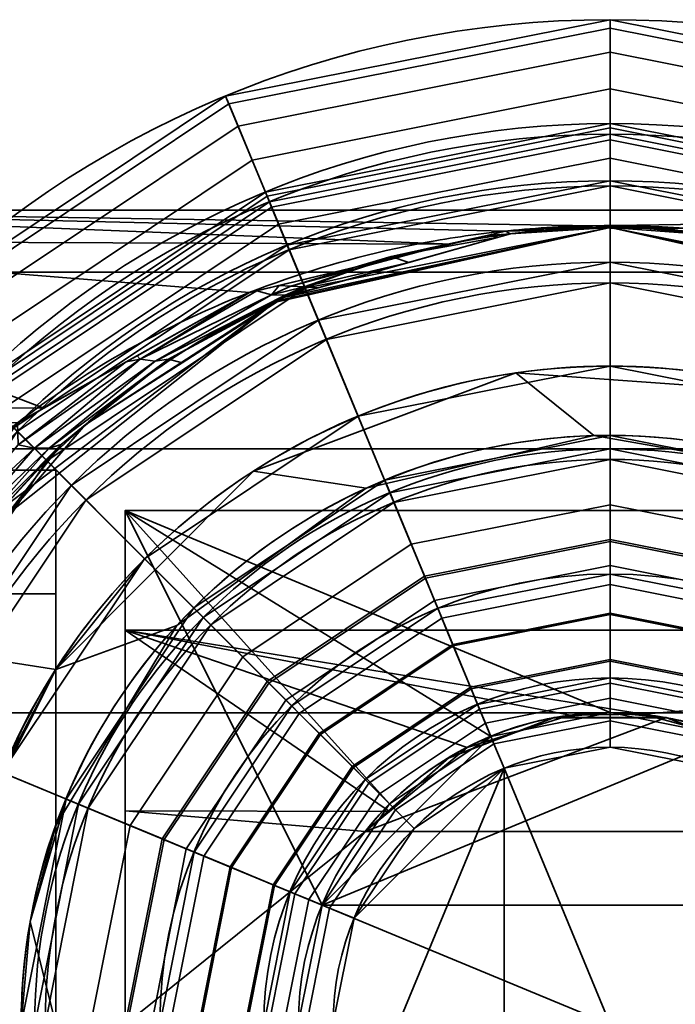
# Model space of a CAD drawing. Header units: millimetres. Extents: x -110 to 110, y -15 to 15.
# Tile 59 of 71: x 71.48 to 80.94, y 0.29 to 14.5. Entities that reach past the tile are written whole.
import ezdxf

# ---------------------------------------------------------------- set-up
doc = ezdxf.new("R2010")
doc.units = ezdxf.units.MM
doc.layers.add('1', color=7, linetype='Continuous', true_color=0xffffff)

msp = doc.modelspace()

# ---------------------------------------------------------------- linework, layer by layer
at = {"layer": '1', "color": 252, "linetype": 'Continuous', "lineweight": 35}
for p, q in [((94.5, 11.75), (65.5, 11.75)), ((65, 8, 2.787), (72, 8, 2.787)), ((72, 8, 2.787), (72, -8, 2.787)), ((73, 7.416, -3), (73, -7.416, -3)), ((95, 7.416, -3), (73, 7.416, -3)), ((72, 5.123, 5.5), (72, 2.872, 5.5)), ((72, 5.123, 6.747), (72, 5.123, 5.5)), ((72, 2.872, 7.97), (72, 2.872, 5.5)), ((76.464, 2.784, -7.5), (83.536, 2.784, -7.5))]:
    msp.add_line(p, q, dxfattribs=at)
for centre, radius in [((80, 0, 79.48), 14.5), ((80, 0, 81.45), 12.847), ((80, 0, 23), 11.5), ((80, 0, 80.728), 8.305), ((80, 0, 86.4), 6.5), ((80, 0, 84.667), 5), ((80, 0, 88.4), 4.5)]:
    msp.add_arc(centre, radius, 0, 180, dxfattribs=at)
at = {"layer": '1', "color": 252, "linetype": 'Continuous', "lineweight": 35, "extrusion": (0, 0, -1)}
for centre, radius, start, end in [((-80, 0, -41.9), 14.5, 0, 180), ((-80, 0, -51.6), 13, 0, 180), ((-80, 0, -79.061), 13, 0, 180), ((-80, 0, -41.9), 13, 0, 180), ((-80, 0, -23.9), 13, 0, 180), ((-80, 0, -80.046), 12.174, 0, 180), ((-80, 0, -23), 12.1, 0, 180), ((-80, 0, -52.5), 12.1, 0, 180), ((-80, 0, -52.5), 11.5, 0, 180), ((-80, 0, -52), 11, 0, 180), ((-80, 0, -50.5), 11, 0, 180), ((-80, 0, -50.5), 10.7, 0, 180), ((-80, 0, -5.5), 9.5, 32.6369, 180), ((-80, 0, -49.3), 9.5, 0, 180), ((-80, 0, -5.5), 8.5, 19.7499, 180), ((-80, 0, -30.5), 8.5, 0, 180), ((-80, 0, -82.278), 8.153, 0, 180), ((-80, 0, -84.247), 6.5, 0, 180), ((-80, 0, -85.9), 5, 0, 180), ((-80, 0, -30.5), 4.5, 0, 180), ((-80, 0, 3), 4.5, 0, 180), ((-80, 0, 7.5), 4.5, 38.2169, 141.7831), ((-80, 0, -86.9), 4, 0, 180)]:
    msp.add_arc(centre, radius, start, end, dxfattribs=at)
at = {"layer": '1', "color": 252, "linetype": 'Continuous', "lineweight": 35, "extrusion": (-1, 0, 0)}
for start, end in [(127.2137, 160.794), (70.1809, 109.8191)]:
    msp.add_arc((0, 0, -72), 8.472, start, end, dxfattribs=at)
at = {"layer": '1', "color": 252, "linetype": 'Continuous', "lineweight": 35, "extrusion": (1, 0, 0)}
msp.add_arc((0, 0, 73), 8, 202.0243, 337.9757, dxfattribs=at)
at = {"layer": '1', "color": 252, "linetype": 'Continuous', "lineweight": 35}
for points, knots in [([(93, 0, 11.75), (93, 0.914, 11.75), (92.744, 2.721, 11.526), (91.407, 5.963, 10.366), (88.687, 8.909, 8.022), (85.421, 10.615, 5.269), (82.944, 11.266, 3.414), (81.339, 11.486, 2.492), (80, 11.549, 2.162), (78.66, 11.486, 2.491), (77.057, 11.266, 3.416), (74.579, 10.615, 5.268), (71.313, 8.908, 8.022), (68.592, 5.963, 10.366), (67.256, 2.721, 11.526), (67, 0.914, 11.75), (67, 0, 11.75)], [0, 0, 0, 0, 0.0625, 0.125, 0.25, 0.375, 0.4375, 0.46875, 0.5, 0.53125, 0.5625, 0.625, 0.75, 0.875, 0.9375, 1, 1, 1, 1]), ([(91.5, 0, 13.25), (91.5, 0.899, 13.25), (91.28, 2.676, 13.005), (90.128, 5.874, 11.731), (87.77, 8.804, 9.137), (84.933, 10.528, 6.089), (82.729, 11.208, 3.955), (81.311, 11.445, 2.886), (80, 11.528, 2.397), (78.688, 11.445, 2.885), (77.272, 11.208, 3.957), (75.066, 10.527, 6.088), (72.23, 8.805, 9.137), (69.872, 5.874, 11.732), (68.72, 2.676, 13.005), (68.5, 0.899, 13.25), (68.5, 0, 13.25)], [0, 0, 0, 0, 0.0625, 0.125, 0.25, 0.375, 0.4375, 0.46875, 0.5, 0.53125, 0.5625, 0.625, 0.75, 0.875, 0.9375, 1, 1, 1, 1]), ([(83.536, 2.784, -7.5), (83.119, 3.313, -7.303), (82.595, 3.737, -7.082), (81.392, 4.332, -6.735), (80.701, 4.498, -6.615), (79.319, 4.502, -6.613), (78.621, 4.336, -6.732), (77.407, 3.74, -7.081), (76.882, 3.314, -7.303), (76.464, 2.784, -7.5)], [0, 0, 0, 0, 0.25, 0.25, 0.5, 0.5, 0.75, 0.75, 1, 1, 1, 1])]:
    msp.add_open_spline(points, degree=3, knots=knots, dxfattribs=at)
for points in [[(70.5, 0, 8.472), (70.5, 1.938, 8.472), (71.122, 3.753, 7.787), (72, 5.123, 6.747)], [(72, 2.872, 7.97), (71.68, 1.98, 8.291), (71.5, 1.003, 8.472), (71.5, 0, 8.472)]]:
    msp.add_open_spline(points, degree=3, dxfattribs=at)
for points in [[(80, 14.5, 79.48), (80, 14.5, 41.9), (74.451, 13.396, 41.9), (74.451, 13.396, 79.48)], [(74.451, 13.396, 41.9), (80, 14.5, 41.9), (80, 13, 41.9), (75.025, 12.01, 41.9)], [(74.497, 13.285, 80.164), (80, 14.379, 80.164), (80, 14.5, 79.48), (74.451, 13.396, 79.48)], [(85.549, 13.396, 79.48), (85.549, 13.396, 41.9), (80, 14.5, 41.9), (80, 14.5, 79.48)], [(80, 14.5, 41.9), (85.549, 13.396, 41.9), (84.975, 12.01, 41.9), (80, 13, 41.9)], [(80, 14.379, 80.164), (85.503, 13.285, 80.164), (85.549, 13.396, 79.48), (80, 14.5, 79.48)], [(74.63, 12.964, 80.766), (80, 14.032, 80.766), (80, 14.379, 80.164), (74.497, 13.285, 80.164)], [(80, 14.032, 80.766), (85.37, 12.964, 80.766), (85.503, 13.285, 80.164), (80, 14.379, 80.164)], [(74.834, 12.472, 81.212), (80, 13.5, 81.212), (80, 14.032, 80.766), (74.63, 12.964, 80.766)], [(80, 13.5, 81.212), (85.166, 12.472, 81.212), (85.37, 12.964, 80.766), (80, 14.032, 80.766)], [(75.084, 11.869, 81.45), (80, 12.847, 81.45), (80, 13.5, 81.212), (74.834, 12.472, 81.212)], [(80, 12.847, 81.45), (84.916, 11.869, 81.45), (85.166, 12.472, 81.212), (80, 13.5, 81.212)], [(74.451, 13.396, 79.48), (74.451, 13.396, 41.9), (69.747, 10.253, 41.9), (69.747, 10.253, 79.48)], [(75.025, 12.01, 41.9), (70.808, 9.192, 41.9), (69.747, 10.253, 41.9), (74.451, 13.396, 41.9)], [(69.832, 10.168, 80.164), (74.497, 13.285, 80.164), (74.451, 13.396, 79.48), (69.747, 10.253, 79.48)], [(70.078, 9.922, 80.766), (74.63, 12.964, 80.766), (74.497, 13.285, 80.164), (69.832, 10.168, 80.164)], [(70.454, 9.546, 81.212), (74.834, 12.472, 81.212), (74.63, 12.964, 80.766), (70.078, 9.922, 80.766)], [(75.025, 12.01, 79.061), (80, 13, 79.061), (80, 12.94, 79.403), (75.048, 11.955, 79.403)], [(75.025, 12.01, 79.061), (75.025, 12.01, 41.9), (80, 13, 41.9), (80, 13, 79.061)], [(75.025, 12.01, 23.9), (80, 13, 23.9), (80, 12.1, 23), (75.37, 11.179, 23)], [(80, 13, 51.6), (75.025, 12.01, 51.6), (75.37, 11.179, 52.5), (80, 12.1, 52.5)], [(75.025, 12.01, 23.9), (75.025, 12.01, 51.6), (80, 13, 51.6), (80, 13, 23.9)], [(75.048, 11.955, 79.403), (80, 12.94, 79.403), (80, 12.766, 79.704), (75.115, 11.794, 79.704)], [(80, 13, 79.061), (84.975, 12.01, 79.061), (84.952, 11.955, 79.403), (80, 12.94, 79.403)], [(80, 13, 79.061), (80, 13, 41.9), (84.975, 12.01, 41.9), (84.975, 12.01, 79.061)], [(80, 13, 23.9), (84.975, 12.01, 23.9), (84.63, 11.179, 23), (80, 12.1, 23)], [(84.975, 12.01, 51.6), (80, 13, 51.6), (80, 12.1, 52.5), (84.63, 11.179, 52.5)], [(80, 13, 23.9), (80, 13, 51.6), (84.975, 12.01, 51.6), (84.975, 12.01, 23.9)], [(80, 12.94, 79.403), (84.952, 11.955, 79.403), (84.885, 11.794, 79.704), (80, 12.766, 79.704)], [(80, 12.847, 81.45), (75.084, 11.869, 81.45), (76.88, 7.532, 82.278), (80, 8.153, 82.278)], [(84.916, 11.869, 81.45), (80, 12.847, 81.45), (80, 8.153, 82.278), (83.12, 7.532, 82.278)], [(75.115, 11.794, 79.704), (80, 12.766, 79.704), (80, 12.5, 79.927), (75.216, 11.548, 79.927)], [(80, 12.766, 79.704), (84.885, 11.794, 79.704), (84.784, 11.548, 79.927), (80, 12.5, 79.927)], [(70.916, 9.084, 81.45), (75.084, 11.869, 81.45), (74.834, 12.472, 81.212), (70.454, 9.546, 81.212)], [(75.216, 11.548, 79.927), (80, 12.5, 79.927), (80, 12.174, 80.046), (75.341, 11.247, 80.046)], [(80, 12.5, 79.927), (84.784, 11.548, 79.927), (84.659, 11.247, 80.046), (80, 12.174, 80.046)], [(80, 8.305, 80.728), (76.822, 7.673, 80.728), (75.341, 11.247, 80.046), (80, 12.174, 80.046)], [(80, 11.5, 23), (75.599, 10.625, 23), (75.37, 11.179, 23), (80, 12.1, 23)], [(80, 12.1, 52.5), (75.37, 11.179, 52.5), (75.599, 10.625, 52.5), (80, 11.5, 52.5)], [(83.178, 7.673, 80.728), (80, 8.305, 80.728), (80, 12.174, 80.046), (84.659, 11.247, 80.046)], [(80, 12.1, 23), (84.63, 11.179, 23), (84.401, 10.625, 23), (80, 11.5, 23)], [(80, 11.5, 52.5), (84.401, 10.625, 52.5), (84.63, 11.179, 52.5), (80, 12.1, 52.5)], [(70.808, 9.192, 79.061), (75.025, 12.01, 79.061), (75.048, 11.955, 79.403), (70.85, 9.15, 79.403)], [(70.808, 9.192, 79.061), (70.808, 9.192, 41.9), (75.025, 12.01, 41.9), (75.025, 12.01, 79.061)], [(70.808, 9.192, 23.9), (75.025, 12.01, 23.9), (75.37, 11.179, 23), (71.444, 8.556, 23)], [(75.025, 12.01, 51.6), (70.808, 9.192, 51.6), (71.444, 8.556, 52.5), (75.37, 11.179, 52.5)], [(70.808, 9.192, 23.9), (70.808, 9.192, 51.6), (75.025, 12.01, 51.6), (75.025, 12.01, 23.9)], [(70.85, 9.15, 79.403), (75.048, 11.955, 79.403), (75.115, 11.794, 79.704), (70.973, 9.027, 79.704)], [(75.084, 11.869, 81.45), (70.916, 9.084, 81.45), (74.235, 5.765, 82.278), (76.88, 7.532, 82.278)], [(94.5, 11.75), (65.5, 11.75), (79.76, 11.526, 2.282)], [(65.5, 11.75), (65.5, 11.309, 3.189), (77.701, 11.261, 3.173)], [(77.701, 11.261, 3.173), (78.492, 11.45, 2.636), (65.5, 11.75)], [(78.492, 11.45, 2.636), (79.76, 11.526, 2.282), (65.5, 11.75)], [(94.5, 10.856, -4.497), (65.5, 10.856, -4.497), (65.5, 11.75), (94.5, 11.75)], [(70.973, 9.027, 79.704), (75.115, 11.794, 79.704), (75.216, 11.548, 79.927), (71.161, 8.839, 79.927)], [(79.76, 11.526, 2.282), (81.063, 11.49, 2.459), (94.5, 11.75)], [(71.161, 8.839, 79.927), (75.216, 11.548, 79.927), (75.341, 11.247, 80.046), (71.392, 8.608, 80.046)], [(79.653, 11.495, 2.592), (79.76, 11.526, 2.282), (79.233, 11.495, 2.429)], [(79.76, 11.526, 2.282), (79.653, 11.495, 2.592), (79.999, 11.493, 2.603)], [(79.999, 11.493, 2.603), (79.993, 11.52, 2.313), (79.76, 11.526, 2.282)], [(79.993, 11.52, 2.313), (79.999, 11.493, 2.603), (80.475, 11.49, 2.618)], [(80.475, 11.49, 2.618), (80.802, 11.497, 2.424), (79.993, 11.52, 2.313)], [(75.194, 10.43, 6.01), (75.185, 10.444, 23), (80, 11.5, 23)], [(80, 11.5, 23), (75.287, 10.49, 5.911), (75.194, 10.43, 6.01)], [(78.56, 11.41, 3.035), (75.287, 10.49, 5.911), (80, 11.5, 23)], [(75.79, 10.163, 52), (80, 11, 52), (80, 11.5, 52.5), (75.599, 10.625, 52.5)], [(77.199, 11.14, 3.514), (76.84, 11.083, 4.041), (78.226, 11.387, 2.935)], [(78.388, 11.361, 3.187), (78.226, 11.387, 2.935), (76.84, 11.083, 4.041)], [(78.226, 11.387, 2.935), (78.183, 11.376, 2.846), (77.199, 11.14, 3.514)], [(78.492, 11.45, 2.636), (78.183, 11.376, 2.846), (78.226, 11.387, 2.935)], [(78.56, 11.41, 3.035), (78.492, 11.45, 2.636), (78.226, 11.387, 2.935)], [(78.226, 11.387, 2.935), (78.388, 11.361, 3.187), (78.56, 11.41, 3.035)], [(79.327, 11.469, 2.724), (79.233, 11.495, 2.429), (78.492, 11.45, 2.636)], [(78.492, 11.45, 2.636), (78.56, 11.41, 3.035), (79.327, 11.469, 2.724)], [(79.653, 11.495, 2.592), (78.56, 11.41, 3.035), (80, 11.5, 23)], [(79.233, 11.495, 2.429), (79.327, 11.469, 2.724), (79.653, 11.495, 2.592)], [(80, 11.5, 23), (80, 11.493, 2.603), (79.653, 11.495, 2.592)], [(80, 11.5, 23), (81.641, 11.382, 3.163), (80.475, 11.49, 2.618)], [(80, 11.5, 23), (84.657, 10.515, 5.855), (81.641, 11.382, 3.163)], [(80, 11.5, 23), (84.815, 10.444, 23), (84.801, 10.422, 6.007)], [(84.801, 10.422, 6.007), (84.657, 10.515, 5.855), (80, 11.5, 23)], [(80.475, 11.49, 2.618), (80, 11.493, 2.603), (80, 11.5, 23)], [(80, 11, 52), (84.21, 10.163, 52), (84.401, 10.625, 52.5), (80, 11.5, 52.5)], [(80.475, 11.49, 2.618), (80.696, 11.47, 2.721), (80.802, 11.497, 2.424)], [(81.063, 11.49, 2.459), (80.802, 11.497, 2.424), (80.696, 11.47, 2.721)], [(81.063, 11.49, 2.459), (80.696, 11.47, 2.721), (81.497, 11.396, 3.096)], [(65.5, 11.309, 3.189), (65.5, 8.935, 7.631), (71.826, 8.895, 7.604)], [(71.826, 8.895, 7.604), (74.795, 10.564, 5.145), (65.5, 11.309, 3.189)], [(74.795, 10.564, 5.145), (77.701, 11.261, 3.173), (65.5, 11.309, 3.189)], [(76.822, 7.673, 80.728), (74.127, 5.873, 80.728), (71.392, 8.608, 80.046), (75.341, 11.247, 80.046)], [(76.84, 11.083, 4.041), (77.095, 10.998, 4.322), (78.388, 11.361, 3.187)], [(71.444, 8.556, 23), (75.37, 11.179, 23), (75.599, 10.625, 23), (71.868, 8.132, 23)], [(71.868, 8.132, 52.5), (75.599, 10.625, 52.5), (75.37, 11.179, 52.5), (71.444, 8.556, 52.5)], [(75.224, 10.666, 4.854), (75.391, 10.653, 5.023), (77.199, 11.14, 3.514)], [(76.84, 11.083, 4.041), (77.199, 11.14, 3.514), (75.391, 10.653, 5.023)], [(75.391, 10.653, 5.023), (75.586, 10.646, 5.241), (76.84, 11.083, 4.041)], [(77.095, 10.998, 4.322), (76.84, 11.083, 4.041), (75.586, 10.646, 5.241)], [(75.586, 10.646, 5.241), (75.788, 10.631, 5.471), (77.095, 10.998, 4.322)], [(75.905, 9.886, 50.5), (80, 10.7, 50.5), (80, 11, 50.5), (75.79, 10.163, 50.5)], [(80, 11, 50.5), (80, 11, 52), (75.79, 10.163, 52), (75.79, 10.163, 50.5)], [(84.21, 10.163, 50.5), (80, 11, 50.5), (80, 10.7, 50.5), (84.095, 9.886, 50.5)], [(84.21, 10.163, 50.5), (84.21, 10.163, 52), (80, 11, 52), (80, 11, 50.5)], [(94.5, 8.309, -8.309), (65.5, 8.309, -8.309), (65.5, 10.856, -4.497), (94.5, 10.856, -4.497)], [(75.224, 10.666, 4.854), (74.888, 10.586, 5.082), (74.899, 10.589, 5.093)], [(75.224, 10.666, 4.854), (74.899, 10.589, 5.093), (75.113, 10.529, 5.303)], [(75.113, 10.529, 5.303), (75.391, 10.653, 5.023), (75.224, 10.666, 4.854)], [(76.365, 8.777, 49.3), (80, 9.5, 49.3), (80, 10.7, 50.5), (75.905, 9.886, 50.5)], [(80, 9.5, 49.3), (83.635, 8.777, 49.3), (84.095, 9.886, 50.5), (80, 10.7, 50.5)], [(72.222, 7.778, 52), (75.79, 10.163, 52), (75.599, 10.625, 52.5), (71.868, 8.132, 52.5)], [(74.795, 10.564, 5.145), (73.172, 9.651, 6.489), (73.218, 9.599, 6.847)], [(74.795, 10.564, 5.145), (73.218, 9.599, 6.847), (74.899, 10.589, 5.093)], [(75.113, 10.529, 5.303), (74.899, 10.589, 5.093), (73.218, 9.599, 6.847)], [(73.218, 9.599, 6.847), (73.435, 9.573, 7.06), (75.113, 10.529, 5.303)], [(75.309, 10.526, 5.521), (75.113, 10.529, 5.303), (73.435, 9.573, 7.06)], [(73.435, 9.573, 7.06), (73.626, 9.601, 7.282), (75.309, 10.526, 5.521)], [(75.287, 10.49, 5.911), (75.309, 10.526, 5.521), (73.626, 9.601, 7.282)], [(74.899, 10.589, 5.093), (74.888, 10.586, 5.082), (74.795, 10.564, 5.145)], [(75.586, 10.646, 5.241), (75.391, 10.653, 5.023), (75.113, 10.529, 5.303)], [(75.113, 10.529, 5.303), (75.309, 10.526, 5.521), (75.586, 10.646, 5.241)], [(75.287, 10.49, 5.911), (75.488, 10.546, 5.735), (75.309, 10.526, 5.521)], [(75.788, 10.631, 5.471), (75.586, 10.646, 5.241), (75.309, 10.526, 5.521)], [(75.309, 10.526, 5.521), (75.488, 10.546, 5.735), (75.788, 10.631, 5.471)], [(71.341, 7.395, 10.123), (71.255, 7.469, 23), (75.185, 10.444, 23)], [(75.185, 10.444, 23), (72.423, 8.651, 8.94), (71.341, 7.395, 10.123)], [(75.185, 10.444, 23), (75.194, 10.43, 6.01), (72.423, 8.651, 8.94)], [(73.626, 9.601, 7.282), (73.823, 9.55, 7.46), (75.287, 10.49, 5.911)], [(72.434, 7.566, 50.5), (75.905, 9.886, 50.5), (75.79, 10.163, 50.5), (72.222, 7.778, 50.5)], [(75.79, 10.163, 50.5), (75.79, 10.163, 52), (72.222, 7.778, 52), (72.222, 7.778, 50.5)], [(73.282, 6.718, 49.3), (76.365, 8.777, 49.3), (75.905, 9.886, 50.5), (72.434, 7.566, 50.5)], [(71.457, 8.363, 8.31), (73.017, 9.564, 6.617), (71.447, 8.681, 7.918)], [(71.457, 8.363, 8.31), (71.694, 8.314, 8.509), (73.218, 9.599, 6.847)], [(73.218, 9.599, 6.847), (73.017, 9.564, 6.617), (71.457, 8.363, 8.31)], [(73.435, 9.573, 7.06), (73.218, 9.599, 6.847), (71.694, 8.314, 8.509)], [(71.694, 8.314, 8.509), (71.904, 8.317, 8.731), (73.435, 9.573, 7.06)], [(73.626, 9.601, 7.282), (73.435, 9.573, 7.06), (71.904, 8.317, 8.731)], [(71.904, 8.317, 8.731), (72.078, 8.369, 8.962), (73.626, 9.601, 7.282)], [(73.626, 9.601, 7.282), (72.078, 8.369, 8.962), (72.423, 8.651, 8.94)], [(72.423, 8.651, 8.94), (73.823, 9.55, 7.46), (73.626, 9.601, 7.282)], [(73.172, 9.651, 6.489), (73.017, 9.564, 6.617), (73.218, 9.599, 6.847)], [(78.638, 9.402, 5.5), (74.853, 7.985, 5.5), (76.48, 7.737, 5.5), (79.767, 8.497, 5.5)], [(80, 9.5, 5.5), (80, 9.5, 49.3), (76.365, 8.777, 49.3), (76.365, 8.777, 5.5)], [(82.669, 9.117, 5.5), (78.638, 9.402, 5.5), (79.767, 8.497, 5.5), (83.091, 7.918, 5.5)], [(83.635, 8.777, 5.5), (83.635, 8.777, 49.3), (80, 9.5, 49.3), (80, 9.5, 5.5)], [(70.916, 9.084, 81.45), (68.131, 4.916, 81.45), (72.468, 3.12, 82.278), (74.235, 5.765, 82.278)], [(71.447, 8.681, 7.918), (71.826, 8.895, 7.604), (65.5, 8.935, 7.631)], [(76.365, 8.777, 5.5), (76.365, 8.777, 49.3), (73.282, 6.718, 49.3), (73.282, 6.718, 5.5)], [(74.127, 5.873, 80.728), (72.327, 3.178, 80.728), (68.753, 4.659, 80.046), (71.392, 8.608, 80.046)], [(71.868, 8.132, 23), (69.375, 4.401, 23), (68.821, 4.63, 23), (71.444, 8.556, 23)], [(71.444, 8.556, 52.5), (68.821, 4.63, 52.5), (69.375, 4.401, 52.5), (71.868, 8.132, 52.5)], [(71.158, 7.184, 10.322), (72.423, 8.651, 8.94), (72.078, 8.369, 8.962)], [(76.747, 7.853, 5.5), (76.747, 7.853, 30.5), (80, 8.5, 30.5), (80, 8.5, 5.5)], [(78.278, 4.157, 30.5), (80, 4.5, 30.5), (80, 8.5, 30.5), (76.747, 7.853, 30.5)], [(80, 8.5, 5.5), (80, 8.5, 30.5), (83.253, 7.853, 30.5), (83.253, 7.853, 5.5)], [(83.253, 7.853, 30.5), (80, 8.5, 30.5), (80, 4.5, 30.5), (81.722, 4.157, 30.5)], [(94.5, 4.497, -10.856), (65.5, 4.497, -10.856), (65.5, 8.309, -8.309), (94.5, 8.309, -8.309)], [(71.694, 8.314, 8.509), (71.457, 8.363, 8.31), (70.411, 7.135, 9.475)], [(70.411, 7.135, 9.475), (70.644, 7.108, 9.683), (71.694, 8.314, 8.509)], [(71.904, 8.317, 8.731), (71.694, 8.314, 8.509), (70.644, 7.108, 9.683)], [(70.644, 7.108, 9.683), (70.842, 7.13, 9.915), (71.904, 8.317, 8.731)], [(72.078, 8.369, 8.962), (71.904, 8.317, 8.731), (70.842, 7.13, 9.915)], [(70.842, 7.13, 9.915), (70.997, 7.194, 10.155), (72.078, 8.369, 8.962)], [(72.078, 8.369, 8.962), (70.997, 7.194, 10.155), (71.158, 7.184, 10.322)], [(76.822, 7.673, 80.728), (80, 8.305, 80.728), (80, 7, 81.203), (77.321, 6.467, 81.203)], [(80, 8.305, 80.728), (83.178, 7.673, 80.728), (82.679, 6.467, 81.203), (80, 7, 81.203)], [(69.837, 4.21, 52), (72.222, 7.778, 52), (71.868, 8.132, 52.5), (69.375, 4.401, 52.5)], [(77.13, 6.929, 82.515), (80, 7.5, 82.515), (80, 8.153, 82.278), (76.88, 7.532, 82.278)], [(80, 7.5, 82.515), (82.87, 6.929, 82.515), (83.12, 7.532, 82.278), (80, 8.153, 82.278)], [(65, 8, 2.787), (72, 8, 2.787), (72, 6.215, 5.756), (65, 6.215, 5.756)], [(72, -8, 2.787), (72, 8, 2.787), (65, 8, 2.787), (65, -8, 2.787)], [(72, 8, 2.787), (72, -2.872, 5.5), (72, 2.872, 5.5)], [(72, 8, 2.787), (72, -8, 2.787), (72, -5.123, 5.5), (72, -2.872, 5.5)], [(72, 2.872, 5.5), (72, 5.123, 5.5), (72, 8, 2.787)], [(72, 5.123, 5.5), (72, 5.123, 6.747), (72, 6.854, 4.979), (72, 8, 2.787)], [(74.853, 7.985, 5.5), (72, 5.123, 5.5), (73.747, 5.758, 5.5), (76.48, 7.737, 5.5)], [(73.99, 6.01, 5.5), (73.99, 6.01, 30.5), (76.747, 7.853, 30.5), (76.747, 7.853, 5.5)], [(76.747, 7.853, 30.5), (73.99, 6.01, 30.5), (76.818, 3.182, 30.5), (78.278, 4.157, 30.5)], [(72.222, 7.778, 50.5), (69.837, 4.21, 50.5), (70.114, 4.095, 50.5), (72.434, 7.566, 50.5)], [(72.222, 7.778, 50.5), (72.222, 7.778, 52), (69.837, 4.21, 52), (69.837, 4.21, 50.5)], [(71.223, 3.635, 49.3), (73.282, 6.718, 49.3), (72.434, 7.566, 50.5), (70.114, 4.095, 50.5)], [(74.127, 5.873, 80.728), (76.822, 7.673, 80.728), (77.321, 6.467, 81.203), (75.05, 4.95, 81.203)], [(74.697, 5.303, 82.515), (77.13, 6.929, 82.515), (76.88, 7.532, 82.278), (74.235, 5.765, 82.278)], [(73, 7.416, -3), (80, 4.5, -3), (78.278, 4.157, -3)], [(81.722, 4.157, -3), (80, 4.5, -3), (73, 7.416, -3), (95, 7.416, -3)], [(73, 7.416, -3), (76.818, 3.182, -3), (75.843, 1.722, -3)], [(78.278, 4.157, -3), (76.818, 3.182, -3), (73, 7.416, -3)], [(75.843, 1.722, -3), (75.5, 0, -3), (73, -7.416, -3), (73, 7.416, -3)], [(95, 7.416, -3), (73, 7.416, -3), (73, 5.688, -5.625), (95, 5.688, -5.625)], [(73, 7.416, -3), (73, -7.416, -3), (73, -5.688, -5.625)], [(73, 5.688, -5.625), (73, 7.416, -3), (73, -5.688, -5.625)], [(77.333, 6.438, 82.962), (80, 6.968, 82.962), (80, 7.5, 82.515), (77.13, 6.929, 82.515)], [(80, 6.968, 82.962), (82.667, 6.438, 82.962), (82.87, 6.929, 82.515), (80, 7.5, 82.515)], [(77.321, 6.467, 81.203), (80, 7, 81.203), (80, 5.936, 82.096), (77.728, 5.484, 82.096)], [(77.466, 6.117, 83.563), (80, 6.621, 83.563), (80, 6.968, 82.962), (77.333, 6.438, 82.962)], [(80, 7, 81.203), (82.679, 6.467, 81.203), (82.272, 5.484, 82.096), (80, 5.936, 82.096)], [(80, 6.621, 83.563), (82.534, 6.117, 83.563), (82.667, 6.438, 82.962), (80, 6.968, 82.962)], [(75.073, 4.927, 82.962), (77.333, 6.438, 82.962), (77.13, 6.929, 82.515), (74.697, 5.303, 82.515)], [(73.282, 6.718, 49.3), (71.223, 3.635, 49.3), (71.223, 3.635, 7.652)], [(71.223, 3.635, 7.652), (72, 5.123, 6.747), (73.282, 6.718, 49.3)], [(72, 5.123, 6.747), (72, 5.123, 5.5), (73.282, 6.718, 5.5), (73.282, 6.718, 49.3)], [(77.513, 6.005, 84.247), (80, 6.5, 84.247), (80, 6.621, 83.563), (77.466, 6.117, 83.563)], [(80, 6.5, 84.247), (82.487, 6.005, 84.247), (82.534, 6.117, 83.563), (80, 6.621, 83.563)], [(75.05, 4.95, 81.203), (77.321, 6.467, 81.203), (77.728, 5.484, 82.096), (75.803, 4.197, 82.096)], [(75.319, 4.681, 83.563), (77.466, 6.117, 83.563), (77.333, 6.438, 82.962), (75.073, 4.927, 82.962)], [(80, 6.5, 86.4), (80, 6.5, 84.247), (77.513, 6.005, 84.247), (77.513, 6.005, 86.4)], [(77.571, 5.865, 87.165), (80, 6.348, 87.165), (80, 6.5, 86.4), (77.513, 6.005, 86.4)], [(82.487, 6.005, 86.4), (82.487, 6.005, 84.247), (80, 6.5, 84.247), (80, 6.5, 86.4)], [(80, 6.348, 87.165), (82.429, 5.865, 87.165), (82.487, 6.005, 86.4), (80, 6.5, 86.4)], [(77.737, 5.464, 87.814), (80, 5.914, 87.814), (80, 6.348, 87.165), (77.571, 5.865, 87.165)], [(80, 5.914, 87.814), (82.263, 5.464, 87.814), (82.429, 5.865, 87.165), (80, 6.348, 87.165)], [(65, 6.215, 5.756), (72, 5.123, 6.747), (71.126, 3.391, 7.763)], [(65, 6.215, 5.756), (72, 6.215, 5.756), (72, 5.123, 6.747)], [(75.404, 4.596, 84.247), (77.513, 6.005, 84.247), (77.466, 6.117, 83.563), (75.319, 4.681, 83.563)], [(72.147, 3.253, 5.5), (72.147, 3.253, 30.5), (73.99, 6.01, 30.5), (73.99, 6.01, 5.5)], [(75.843, 1.722, 30.5), (76.818, 3.182, 30.5), (73.99, 6.01, 30.5), (72.147, 3.253, 30.5)], [(77.513, 6.005, 86.4), (77.513, 6.005, 84.247), (75.404, 4.596, 84.247), (75.404, 4.596, 86.4)], [(75.511, 4.489, 87.165), (77.571, 5.865, 87.165), (77.513, 6.005, 86.4), (75.404, 4.596, 86.4)], [(72.327, 3.178, 80.728), (74.127, 5.873, 80.728), (75.05, 4.95, 81.203), (73.533, 2.679, 81.203)], [(75.818, 4.182, 87.814), (77.737, 5.464, 87.814), (77.571, 5.865, 87.165), (75.511, 4.489, 87.165)], [(77.728, 5.484, 82.096), (80, 5.936, 82.096), (80, 5.241, 83.299), (77.994, 4.842, 83.299)], [(77.985, 4.865, 88.248), (80, 5.265, 88.248), (80, 5.914, 87.814), (77.737, 5.464, 87.814)], [(80, 5.936, 82.096), (82.272, 5.484, 82.096), (82.006, 4.842, 83.299), (80, 5.241, 83.299)], [(80, 5.265, 88.248), (82.015, 4.865, 88.248), (82.263, 5.464, 87.814), (80, 5.914, 87.814)], [(72, 5.123, 5.5), (72, 2.872, 5.5), (73.747, 5.758, 5.5)], [(73.071, 2.87, 82.515), (74.697, 5.303, 82.515), (74.235, 5.765, 82.278), (72.468, 3.12, 82.278)], [(73, 5.688, -5.625), (79.423, 4.463, -6.64), (80.476, 4.475, -6.631)], [(80.476, 4.475, -6.631), (95, 5.688, -5.625), (73, 5.688, -5.625)], [(73, 5.688, -5.625), (77.935, 3.998, -6.929), (79.423, 4.463, -6.64)], [(73, 5.688, -5.625), (73, 3.082, -7.383), (76.815, 3.073, -7.364)], [(76.815, 3.073, -7.364), (77.935, 3.998, -6.929), (73, 5.688, -5.625)], [(73, 5.688, -5.625), (73, -5.688, -5.625), (73, -3.082, -7.383)], [(73, -3.082, -7.383), (73, 0, -8), (73, 3.082, -7.383), (73, 5.688, -5.625)], [(80.476, 4.475, -6.631), (81.814, 4.118, -6.859), (95, 5.688, -5.625)], [(75.803, 4.197, 82.096), (77.728, 5.484, 82.096), (77.994, 4.842, 83.299), (76.294, 3.706, 83.299)], [(76.277, 3.723, 88.248), (77.985, 4.865, 88.248), (77.737, 5.464, 87.814), (75.818, 4.182, 87.814)], [(73.562, 2.667, 82.962), (75.073, 4.927, 82.962), (74.697, 5.303, 82.515), (73.071, 2.87, 82.515)], [(78.278, 4.157, 88.4), (80, 4.5, 88.4), (80, 5.265, 88.248), (77.985, 4.865, 88.248)], [(80, 4.5, 88.4), (81.722, 4.157, 88.4), (82.015, 4.865, 88.248), (80, 5.265, 88.248)], [(77.994, 4.842, 83.299), (80, 5.241, 83.299), (80, 5, 84.667), (78.087, 4.619, 84.667)], [(80, 5.241, 83.299), (82.006, 4.842, 83.299), (81.913, 4.619, 84.667), (80, 5, 84.667)], [(78.087, 4.619, 85.9), (78.087, 4.619, 84.667), (80, 5, 84.667), (80, 5, 85.9)], [(78.087, 4.619, 85.9), (80, 5, 85.9), (80, 4.924, 86.283), (78.116, 4.549, 86.283)], [(80, 5, 85.9), (80, 5, 84.667), (81.913, 4.619, 84.667), (81.913, 4.619, 85.9)], [(80, 5, 85.9), (81.913, 4.619, 85.9), (81.884, 4.549, 86.283), (80, 4.924, 86.283)], [(68.131, 4.916, 81.45), (67.153, 0, 81.45), (71.847, 0, 82.278), (72.468, 3.12, 82.278)], [(73.533, 2.679, 81.203), (75.05, 4.95, 81.203), (75.803, 4.197, 82.096), (74.516, 2.272, 82.096)], [(73.883, 2.534, 83.563), (75.319, 4.681, 83.563), (75.073, 4.927, 82.962), (73.562, 2.667, 82.962)], [(76.818, 3.182, 88.4), (78.278, 4.157, 88.4), (77.985, 4.865, 88.248), (76.277, 3.723, 88.248)], [(76.294, 3.706, 83.299), (77.994, 4.842, 83.299), (78.087, 4.619, 84.667), (76.464, 3.536, 84.667)], [(78.116, 4.549, 86.283), (80, 4.924, 86.283), (80, 4.707, 86.607), (78.199, 4.349, 86.607)], [(80, 4.924, 86.283), (81.884, 4.549, 86.283), (81.801, 4.349, 86.607), (80, 4.707, 86.607)], [(78.199, 4.349, 86.607), (80, 4.707, 86.607), (80, 4.383, 86.824), (78.323, 4.049, 86.824)], [(80, 4.707, 86.607), (81.801, 4.349, 86.607), (81.677, 4.049, 86.824), (80, 4.383, 86.824)], [(72.327, 3.178, 80.728), (71.695, 0, 80.728), (67.826, 0, 80.046), (68.753, 4.659, 80.046)], [(73.995, 2.487, 84.247), (75.404, 4.596, 84.247), (75.319, 4.681, 83.563), (73.883, 2.534, 83.563)], [(75.404, 4.596, 86.4), (75.404, 4.596, 84.247), (73.995, 2.487, 84.247), (73.995, 2.487, 86.4)], [(74.135, 2.429, 87.165), (75.511, 4.489, 87.165), (75.404, 4.596, 86.4), (73.995, 2.487, 86.4)], [(76.464, 3.536, 85.9), (76.464, 3.536, 84.667), (78.087, 4.619, 84.667), (78.087, 4.619, 85.9)], [(76.464, 3.536, 85.9), (78.087, 4.619, 85.9), (78.116, 4.549, 86.283), (76.518, 3.482, 86.283)], [(76.518, 3.482, 86.283), (78.116, 4.549, 86.283), (78.199, 4.349, 86.607), (76.672, 3.328, 86.607)], [(94.5, 0, -11.75), (65.5, 0, -11.75), (65.5, 4.497, -10.856), (94.5, 4.497, -10.856)], [(74.536, 2.263, 87.814), (75.818, 4.182, 87.814), (75.511, 4.489, 87.165), (74.135, 2.429, 87.165)], [(75.843, 1.722, 88.4), (81.722, 4.157, 88.4), (80, 4.5, 88.4), (78.278, 4.157, 88.4)], [(76.464, 2.784, -7.5), (83.536, 2.784, -7.5), (82.322, 3.854, -7.5), (80.809, 4.427, -7.5)], [(80.809, 4.427, -7.5), (79.191, 4.427, -7.5), (77.678, 3.854, -7.5), (76.464, 2.784, -7.5)], [(77.653, 3.839, -7.019), (77.653, 3.839, -7.5), (79.181, 4.425, -7.5), (79.181, 4.425, -6.665)], [(80, 4.5, -3), (80, 4.5, 30.5), (78.278, 4.157, 30.5), (78.278, 4.157, -3)], [(79.181, 4.425, -7.5), (80.819, 4.425, -7.5), (80.003, 4.5, -6.614)], [(80.003, 4.5, -6.614), (79.181, 4.425, -6.665), (79.181, 4.425, -7.5)], [(81.722, 4.157, -3), (81.722, 4.157, 30.5), (80, 4.5, 30.5), (80, 4.5, -3)], [(80.819, 4.425, -7.5), (80.819, 4.425, -6.665), (80.003, 4.5, -6.614)], [(80.819, 4.425, -6.665), (80.819, 4.425, -7.5), (82.347, 3.839, -7.5), (82.347, 3.839, -7.019)], [(76.672, 3.328, 86.607), (78.199, 4.349, 86.607), (78.323, 4.049, 86.824), (76.901, 3.099, 86.824)], [(78.323, 4.049, 86.824), (80, 4.383, 86.824), (80, 4, 86.9), (78.469, 3.696, 86.9)], [(80, 4.383, 86.824), (81.677, 4.049, 86.824), (81.531, 3.696, 86.9), (80, 4, 86.9)], [(74.516, 2.272, 82.096), (75.803, 4.197, 82.096), (76.294, 3.706, 83.299), (75.158, 2.006, 83.299)], [(75.135, 2.015, 88.248), (76.277, 3.723, 88.248), (75.818, 4.182, 87.814), (74.536, 2.263, 87.814)], [(75.843, 1.722, 88.4), (84.157, 1.722, 88.4), (83.182, 3.182, 88.4), (81.722, 4.157, 88.4)], [(78.278, 4.157, 88.4), (76.818, 3.182, 88.4), (75.843, 1.722, 88.4)], [(78.278, 4.157, -3), (78.278, 4.157, 30.5), (76.818, 3.182, 30.5), (76.818, 3.182, -3)], [(76.901, 3.099, 86.824), (78.323, 4.049, 86.824), (78.469, 3.696, 86.9), (77.172, 2.828, 86.9)], [(81.531, -3.696, 86.9), (78.469, 3.696, 86.9), (80, 4, 86.9), (81.531, 3.696, 86.9)], [(76.464, 2.784, -7.5), (77.653, 3.839, -7.5), (77.653, 3.839, -7.019)], [(75.843, 1.722, 88.4), (76.818, 3.182, 88.4), (76.277, 3.723, 88.248), (75.135, 2.015, 88.248)], [(75.158, 2.006, 83.299), (76.294, 3.706, 83.299), (76.464, 3.536, 84.667), (75.381, 1.913, 84.667)], [(78.469, 3.696, 86.9), (76.304, -1.531, 86.9), (76, 0, 86.9), (76.304, 1.531, 86.9)], [(78.469, 3.696, 86.9), (78.469, -3.696, 86.9), (77.172, -2.828, 86.9), (76.304, -1.531, 86.9)], [(76.304, 1.531, 86.9), (77.172, 2.828, 86.9), (78.469, 3.696, 86.9)], [(78.469, 3.696, 86.9), (81.531, -3.696, 86.9), (80, -4, 86.9), (78.469, -3.696, 86.9)], [(75.381, 1.913, 85.9), (75.381, 1.913, 84.667), (76.464, 3.536, 84.667), (76.464, 3.536, 85.9)], [(75.381, 1.913, 85.9), (76.464, 3.536, 85.9), (76.518, 3.482, 86.283), (75.451, 1.884, 86.283)], [(75.451, 1.884, 86.283), (76.518, 3.482, 86.283), (76.672, 3.328, 86.607), (75.651, 1.801, 86.607)], [(75.651, 1.801, 86.607), (76.672, 3.328, 86.607), (76.901, 3.099, 86.824), (75.951, 1.677, 86.824)], [(72.147, 3.253, 30.5), (71.63, 1.483, 8.341), (71.5, 0, 8.472)], [(71.5, 0, 8.472), (71.5, 0, 30.5), (72.147, 3.253, 30.5)], [(72.147, 3.253, 30.5), (71.5, 0, 30.5), (75.5, 0, 30.5), (75.843, 1.722, 30.5)], [(72.147, 3.253, 30.5), (72, 2.872, 7.97), (71.63, 1.483, 8.341)], [(71.695, 0, 80.728), (72.327, 3.178, 80.728), (73.533, 2.679, 81.203), (73, 0, 81.203)], [(72.147, 3.253, 30.5), (72.147, 3.253, 5.5), (72, 2.872, 5.5), (72, 2.872, 7.97)], [(76.818, 3.182, -3), (76.818, 3.182, 30.5), (75.843, 1.722, 30.5), (75.843, 1.722, -3)], [(72.5, 0, 82.515), (73.071, 2.87, 82.515), (72.468, 3.12, 82.278), (71.847, 0, 82.278)], [(73, 3.082, -7.383), (73, 0, -8), (76.464, 2.784, -7.5)], [(76.464, 2.784, -7.5), (76.815, 3.073, -7.364), (73, 3.082, -7.383)], [(75.951, 1.677, 86.824), (76.901, 3.099, 86.824), (77.172, 2.828, 86.9), (76.304, 1.531, 86.9)], [(71.63, 1.483, 8.341), (72, 2.872, 7.97), (72, 0, 8.472)], [(72, 0, 8.472), (72, 2.872, 7.97), (72, 2.872, 5.5), (72, -2.872, 5.5)], [(73.032, 0, 82.962), (73.562, 2.667, 82.962), (73.071, 2.87, 82.515), (72.5, 0, 82.515)], [(83.536, 2.784, -7.5), (76.464, 2.784, -7.5), (73, 0, -8), (95, 0, -8)], [(73, 0, 81.203), (73.533, 2.679, 81.203), (74.516, 2.272, 82.096), (74.064, 0, 82.096)], [(73.379, 0, 83.563), (73.883, 2.534, 83.563), (73.562, 2.667, 82.962), (73.032, 0, 82.962)], [(73.5, 0, 84.247), (73.995, 2.487, 84.247), (73.883, 2.534, 83.563), (73.379, 0, 83.563)], [(73.995, 2.487, 86.4), (73.995, 2.487, 84.247), (73.5, 0, 84.247), (73.5, 0, 86.4)], [(73.652, 0, 87.165), (74.135, 2.429, 87.165), (73.995, 2.487, 86.4), (73.5, 0, 86.4)], [(74.086, 0, 87.814), (74.536, 2.263, 87.814), (74.135, 2.429, 87.165), (73.652, 0, 87.165)], [(74.064, 0, 82.096), (74.516, 2.272, 82.096), (75.158, 2.006, 83.299), (74.759, 0, 83.299)], [(74.735, 0, 88.248), (75.135, 2.015, 88.248), (74.536, 2.263, 87.814), (74.086, 0, 87.814)], [(75.5, 0, 88.4), (75.843, 1.722, 88.4), (75.135, 2.015, 88.248), (74.735, 0, 88.248)], [(74.759, 0, 83.299), (75.158, 2.006, 83.299), (75.381, 1.913, 84.667), (75, 0, 84.667)], [(75, 0, 85.9), (75, 0, 84.667), (75.381, 1.913, 84.667), (75.381, 1.913, 85.9)], [(75, 0, 85.9), (75.381, 1.913, 85.9), (75.451, 1.884, 86.283), (75.076, 0, 86.283)], [(75.076, 0, 86.283), (75.451, 1.884, 86.283), (75.651, 1.801, 86.607), (75.293, 0, 86.607)], [(75.293, 0, 86.607), (75.651, 1.801, 86.607), (75.951, 1.677, 86.824), (75.617, 0, 86.824)], [(84.157, -1.722, 88.4), (75.843, 1.722, 88.4), (75.5, 0, 88.4), (75.843, -1.722, 88.4)], [(75.843, 1.722, -3), (75.843, 1.722, 30.5), (75.5, 0, 30.5), (75.5, 0, -3)], [(75.843, 1.722, 88.4), (84.157, -1.722, 88.4), (84.5, 0, 88.4), (84.157, 1.722, 88.4)], [(75.617, 0, 86.824), (75.951, 1.677, 86.824), (76.304, 1.531, 86.9), (76, 0, 86.9)], [(72, 0, 8.472), (71.5, 0, 8.472), (71.63, 1.483, 8.341)]]:
    msp.add_3dface(points, dxfattribs=at)

doc.saveas('drawing.dxf')
